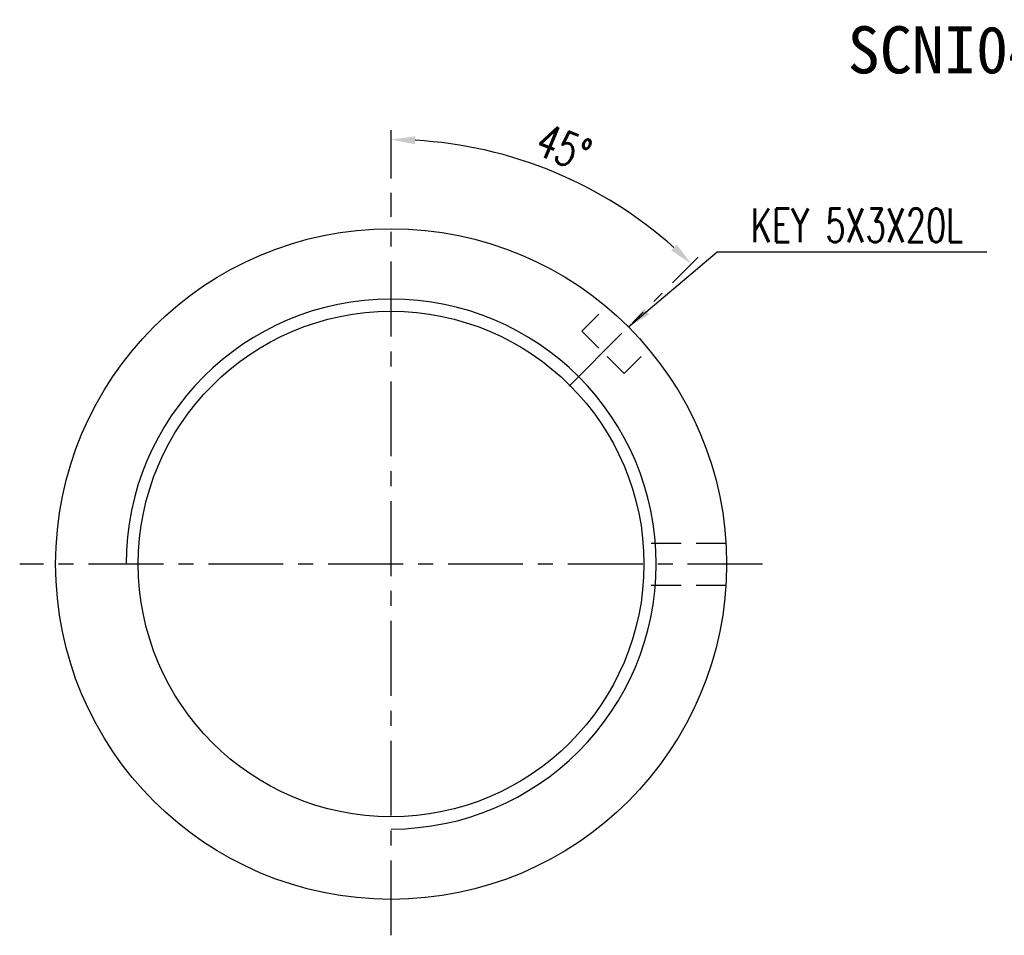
# Model space of a CAD drawing. Extents: x 31 to 308, y 40 to 134.
# Tile 1 of 47: x 31 to 113, y 57 to 134. Entities that reach past the tile are written whole.
import ezdxf

# ---------------------------------------------------------------- set-up
doc = ezdxf.new("R2010")
doc.units = 0
doc.header["$MEASUREMENT"] = 0
for name, pattern in [('CENTER', [2, 1.25, -0.25, 0.25, -0.25]), ('DASHED', [0.75, 0.5, -0.25]), ('HIDDEN', [0.375, 0.25, -0.125])]:
    doc.linetypes.add(name, pattern=pattern)
for name, color, linetype in [('CL', 1, 'CENTER'), ('DIM', 4, 'CONTINUOUS'), ('HID', 2, 'HIDDEN'), ('OUT', 3, 'CONTINUOUS')]:
    doc.layers.add(name, color=color, linetype=linetype)
doc.styles.add('CHN', font='SIMPLEX.shx', dxfattribs={"width": 0.7, "bigfont": 'CHINESET.shx'})
doc.styles.add('DIM-7', font='SIMPLEX.shx', dxfattribs={"width": 0.7, "bigfont": 'chineset.shx'})
doc.styles.add('T', font='kaiu.ttf')
doc.dimstyles.get("Standard").update_dxf_attribs({"dimscale": 0, "dimtxt": 4, "dimasz": 3, "dimexe": 1, "dimexo": 0.5, "dimgap": 1, "dimtad": 1, "dimdsep": 46, "dimtxsty": 'CHN', "dimcen": 0.09, "dimclrd": 256, "dimclre": 256, "dimclrt": 256, "dimadec": 0, "dimazin": 0, "dimtp": 1, "dimtm": 1, "dimtfac": 0.6, "dimtix": 1, "dimtmove": 2, "dimatfit": 3, "dimfxl": 1, "dimtvp": 0.85, "dimtolj": 1, "dimarcsym": 0})

# ---------------------------------------------------------------- blocks, each defined once
blk = doc.blocks.new('*D4')
at = {"layer": 'DIM', "color": 0, "lineweight": -2, "transparency": 16777216}
for p, q in [((61.843, 120.303), (61.843, 124.341)), ((85.319, 111.579), (87.467, 113.727))]:
    blk.add_line(p, q, dxfattribs=at)
blk.add_arc((61.843, 88.103), 35.438, 48.23402, 86.76598, dxfattribs=at)
at = {"layer": 'DIM', "color": 0, "transparency": 16777216}
for points in [[(63.833, 123.151), (63.852, 123.817), (61.843, 123.541)], [(85.677, 114.777), (85.219, 114.293), (86.901, 113.161)]]:
    blk.add_solid(points, dxfattribs=at)
at = {"layer": 'DIM', "color": 0, "transparency": 16777216, "insert": (76.247, 122.876), "char_height": 2.8, "attachment_point": 5, "rotation": 337.5, "style": 'DIM-7'}
blk.add_mtext('\\A1;45°', dxfattribs=at)

msp = doc.modelspace()

# ---------------------------------------------------------------- linework, layer by layer
at = {"layer": 'CL', "color": 0, "linetype": 'CENTER', "ltscale": 5}
for p, q in [((61.843, 57.103), (61.843, 119.103)), ((76.692, 102.952), (84.471, 110.73)), ((92.843, 88.103), (30.843, 88.103))]:
    msp.add_line(p, q, dxfattribs=at)
at = {"layer": 'DIM', "color": 0}
msp.add_arc((61.843, 88.103), 22.125, 270, 180, dxfattribs=at)
at = {"layer": 'HID', "color": 0, "linetype": 'DASHED', "ltscale": 4}
for p, q in [((77.753, 107.548), (79.795, 109.59)), ((81.289, 104.013), (77.753, 107.548)), ((81.289, 104.013), (83.331, 106.055))]:
    msp.add_line(p, q, dxfattribs=at)
at = {"layer": 'HID', "color": 0, "linetype": 'DASHED', "ltscale": 5}
for p, q in [((89.79, 89.821), (82.873, 89.821)), ((89.79, 86.321), (82.868, 86.321))]:
    msp.add_line(p, q, dxfattribs=at)
at = {"layer": 'OUT', "color": 0, "linetype": 'Continuous'}
msp.add_circle((61.843, 88.103), 28, dxfattribs=at)
at = {"layer": 'OUT', "color": 0}
msp.add_circle((61.843, 88.103), 21.1, dxfattribs=at)

# ---------------------------------------------------------------- texts
at = {"layer": 'DIM', "color": 0, "insert": (99.947, 131.005), "char_height": 3.9375, "width": 11.86221, "attachment_point": 4, "style": 'T'}
msp.add_mtext('SCNI04005', dxfattribs=at)
at = {"layer": 'DIM', "color": 0, "insert": (91.868, 114.983), "char_height": 2.8, "attachment_point": 7, "style": 'DIM-7'}
msp.add_mtext('\\A1;KEY 5X3X20L', dxfattribs=at)

# ---------------------------------------------------------------- dimensions: what is measured, and where the dimension line sits
at = {"layer": 'DIM', "color": 0}
dim = msp.add_angular_dim_2l(base=(79.562, 118.793), line1=((61.843, 57.103), (61.843, 119.103)), line2=((76.692, 102.952), (84.471, 110.73)), dimstyle='STANDARD', override={"dimscale": 0.8, "dimtxt": 3.5, "dimasz": 2.5, "dimexo": 1.5, "dimtxsty": 'DIM-7', "dimclrd": 0, "dimclre": 0, "dimclrt": 0, "dimtp": 0, "dimtm": 0, "dimtfac": 1, "dimtmove": 0, "dimtvp": 0.971429}, dxfattribs=at)
dim.commit()
dim.dimension.update_dxf_attribs({"geometry": '*D4', "text_midpoint": (76.247, 122.876)})

# ---------------------------------------------------------------- leaders
at = {"layer": 'DIM', "color": 0, "annotation_type": 0, "has_hookline": 1, "hookline_direction": 0, "text_width": 19.693}
msp.add_leader([(81.642, 107.902), (89.068, 114.183), (91.068, 114.183)], dimstyle='STANDARD', override={"dimscale": 0.8, "dimtxt": 3.5, "dimasz": 2.5, "dimexo": 1.5, "dimgap": 1, "dimtad": 1, "dimtxsty": 'DIM-7', "dimclrd": 0, "dimclre": 4, "dimclrt": 4, "dimtp": 0, "dimtm": 0, "dimtfac": 1, "dimtmove": 0, "dimtvp": 0.971429}, dxfattribs=at)

doc.saveas('drawing.dxf')
